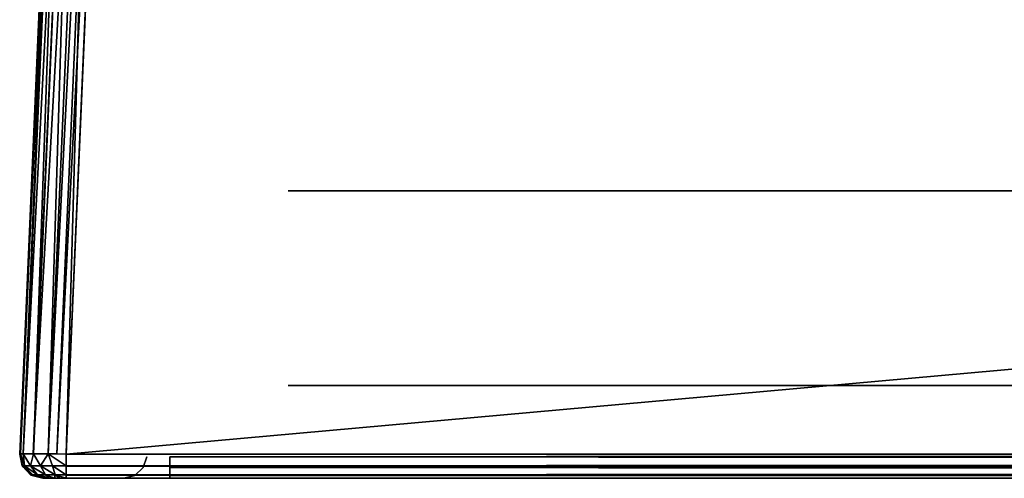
# Model space of a CAD drawing. Header units: millimetres. Extents: x -141 to 250, y -45 to 55.
# Tile 1 of 170: x -141 to -120, y -1 to 9. Entities that reach past the tile are written whole.
import ezdxf

# ---------------------------------------------------------------- set-up
doc = ezdxf.new("R2010")
doc.units = ezdxf.units.MM
doc.header["$LTSCALE"] = 52.148148
for name, color, linetype in [('143', 7, 'CONTINUOUS'), ('146', 7, 'CONTINUOUS'), ('147', 7, 'CONTINUOUS'), ('148', 7, 'CONTINUOUS'), ('187', 7, 'CONTINUOUS'), ('188', 7, 'CONTINUOUS'), ('189', 7, 'CONTINUOUS'), ('190', 7, 'CONTINUOUS'), ('191', 7, 'CONTINUOUS'), ('192', 7, 'CONTINUOUS'), ('193', 7, 'CONTINUOUS'), ('194', 7, 'CONTINUOUS'), ('195', 7, 'CONTINUOUS'), ('817', 7, 'CONTINUOUS'), ('818', 7, 'CONTINUOUS')]:
    doc.layers.add(name, color=color, linetype=linetype)

msp = doc.modelspace()

# ---------------------------------------------------------------- linework, layer by layer
at = {"layer": '143', "linetype": 'Continuous'}
for points in [[(-138.23, -1, -138.771), (-138.553, -1, -138.557), (-140.591, -1, -140.091), (-138.23, -1, -138.771)], [(-138.553, -1, -138.557), (-138.769, -1, -138.235), (-140.591, -1, -140.091), (-138.553, -1, -138.557)], [(140.211, -1, 140.221), (-140.591, -1, 140.091), (140.228, -1, 140.091), (140.211, -1, 140.221)], [(-138.769, -1, -138.235), (-138.847, -1, -137.849), (-140.591, -1, -140.091), (-138.769, -1, -138.235)], [(-140.591, -1, -140.091), (-138.847, -1, 137.849), (-140.591, -1, 140.091), (-140.591, -1, -140.091)], [(-138.847, -1, -137.849), (-138.847, -1, 137.849), (-140.591, -1, -140.091), (-138.847, -1, -137.849)], [(-140.573, -1, 140.222), (-140.591, -1, 140.091), (140.211, -1, 140.221), (-140.573, -1, 140.222)], [(-140.524, -1, -140.341), (140.228, -1, -140.091), (-140.591, -1, -140.091), (-140.524, -1, -140.341)], [(-138.847, -1, 137.849), (-138.771, -1, 138.23), (-140.591, -1, 140.091), (-138.847, -1, 137.849)], [(137.849, -1, -138.847), (-137.849, -1, -138.847), (-140.591, -1, -140.091), (137.849, -1, -138.847)], [(-137.849, -1, -138.847), (-138.23, -1, -138.771), (-140.591, -1, -140.091), (-137.849, -1, -138.847)], [(140.228, -1, -140.091), (137.849, -1, -138.847), (-140.591, -1, -140.091), (140.228, -1, -140.091)], [(-138.771, -1, 138.23), (-138.557, -1, 138.553), (-140.591, -1, 140.091), (-138.771, -1, 138.23)], [(-138.557, -1, 138.553), (-138.235, -1, 138.769), (-140.591, -1, 140.091), (-138.557, -1, 138.553)], [(-140.591, -1, 140.091), (-137.849, -1, 138.847), (140.228, -1, 140.091), (-140.591, -1, 140.091)], [(-138.235, -1, 138.769), (-137.849, -1, 138.847), (-140.591, -1, 140.091), (-138.235, -1, 138.769)], [(140.162, -1, 140.341), (-140.573, -1, 140.222), (140.211, -1, 140.221), (140.162, -1, 140.341)], [(-140.523, -1, 140.342), (-140.573, -1, 140.222), (140.162, -1, 140.341), (-140.523, -1, 140.342)], [(-140.342, -1, -140.523), (140.161, -1, -140.342), (-140.524, -1, -140.341), (-140.342, -1, -140.523)], [(140.161, -1, -140.342), (140.211, -1, -140.222), (-140.524, -1, -140.341), (140.161, -1, -140.342)], [(140.211, -1, -140.222), (140.228, -1, -140.091), (-140.524, -1, -140.341), (140.211, -1, -140.222)], [(-140.444, -1, 140.445), (-140.523, -1, 140.342), (140.083, -1, 140.444), (-140.444, -1, 140.445)], [(140.083, -1, 140.444), (-140.523, -1, 140.342), (140.162, -1, 140.341), (140.083, -1, 140.444)], [(139.98, -1, 140.523), (-140.444, -1, 140.445), (140.083, -1, 140.444), (139.98, -1, 140.523)], [(-140.341, -1, 140.524), (-140.444, -1, 140.445), (139.98, -1, 140.523), (-140.341, -1, 140.524)], [(139.978, -1, -140.524), (140.082, -1, -140.445), (-140.342, -1, -140.523), (139.978, -1, -140.524)], [(140.082, -1, -140.445), (140.161, -1, -140.342), (-140.342, -1, -140.523), (140.082, -1, -140.445)], [(-140.091, -1, -140.591), (139.978, -1, -140.524), (-140.342, -1, -140.523), (-140.091, -1, -140.591)], [(139.86, -1, 140.573), (-140.341, -1, 140.524), (139.98, -1, 140.523), (139.86, -1, 140.573)], [(-140.221, -1, 140.574), (-140.341, -1, 140.524), (139.86, -1, 140.573), (-140.221, -1, 140.574)], [(139.729, -1, 140.591), (-140.221, -1, 140.574), (139.86, -1, 140.573), (139.729, -1, 140.591)], [(-140.091, -1, 140.591), (-140.221, -1, 140.574), (139.729, -1, 140.591), (-140.091, -1, 140.591)], [(139.729, -1, -140.591), (139.858, -1, -140.574), (-140.091, -1, -140.591), (139.729, -1, -140.591)], [(139.858, -1, -140.574), (139.978, -1, -140.524), (-140.091, -1, -140.591), (139.858, -1, -140.574)], [(-137.849, -1, 138.847), (137.849, -1, 138.847), (140.228, -1, 140.091), (-137.849, -1, 138.847)]]:
    msp.add_3dface(points, dxfattribs=at)
at = {"layer": '146', "linetype": 'Continuous'}
for points in [[(-139.999, 24.522, -139), (-141.09, -0.478, 140.091), (-139.999, 24.522, 139), (-139.999, 24.522, -139)], [(-141.09, -0.478, -140.091), (-141.09, -0.478, 140.091), (-139.999, 24.522, -139), (-141.09, -0.478, -140.091)]]:
    msp.add_3dface(points, dxfattribs=at)
at = {"layer": '147', "linetype": 'Continuous'}
for points in [[(-140.091, -0.478, 141.09), (139.729, -0.478, 141.09), (-139, 24.522, 139.999), (-140.091, -0.478, 141.09)], [(-139, 24.522, 139.999), (139.729, -0.478, 141.09), (138.637, 24.522, 139.999), (-139, 24.522, 139.999)]]:
    msp.add_3dface(points, dxfattribs=at)
at = {"layer": '148', "linetype": 'Continuous'}
for points in [[(139.729, -0.478, -141.09), (-140.091, -0.478, -141.09), (138.637, 24.522, -139.999), (139.729, -0.478, -141.09)], [(138.637, 24.522, -139.999), (-140.091, -0.478, -141.09), (-139, 24.522, -139.999), (138.637, 24.522, -139.999)]]:
    msp.add_3dface(points, dxfattribs=at)
at = {"layer": '187', "linetype": 'Continuous'}
for points in [[(-139.999, 24.522, 139), (-141.09, -0.478, 140.091), (-141.07, -0.474, 140.289), (-139.999, 24.522, 139)], [(-141.07, -0.474, 140.289), (-141.013, -0.471, 140.476), (-139.979, 24.526, 139.198), (-141.07, -0.474, 140.289)], [(-139.999, 24.522, 139), (-141.07, -0.474, 140.289), (-139.979, 24.526, 139.198), (-139.999, 24.522, 139)], [(-139.979, 24.526, 139.198), (-141.013, -0.471, 140.476), (-139.921, 24.529, 139.385), (-139.979, 24.526, 139.198)], [(-141.013, -0.471, 140.476), (-140.796, -0.469, 140.798), (-139.921, 24.529, 139.385), (-141.013, -0.471, 140.476)], [(-139.921, 24.529, 139.385), (-140.796, -0.469, 140.798), (-139.705, 24.531, 139.707), (-139.921, 24.529, 139.385)], [(-140.796, -0.469, 140.798), (-140.473, -0.472, 141.014), (-139.705, 24.531, 139.707), (-140.796, -0.469, 140.798)], [(-139.705, 24.531, 139.707), (-140.473, -0.472, 141.014), (-139.381, 24.528, 139.923), (-139.705, 24.531, 139.707)], [(-140.473, -0.472, 141.014), (-140.091, -0.478, 141.09), (-139.381, 24.528, 139.923), (-140.473, -0.472, 141.014)], [(-140.091, -0.478, 141.09), (-139, 24.522, 139.999), (-139.381, 24.528, 139.923), (-140.091, -0.478, 141.09)]]:
    msp.add_3dface(points, dxfattribs=at)
at = {"layer": '188', "linetype": 'Continuous'}
for points in [[(-141.014, -0.472, -140.473), (-141.09, -0.478, -140.091), (-139.923, 24.528, -139.381), (-141.014, -0.472, -140.473)], [(-141.09, -0.478, -140.091), (-139.999, 24.522, -139), (-139.923, 24.528, -139.381), (-141.09, -0.478, -140.091)], [(-139.707, 24.531, -139.705), (-141.014, -0.472, -140.473), (-139.923, 24.528, -139.381), (-139.707, 24.531, -139.705)], [(-140.798, -0.469, -140.796), (-141.014, -0.472, -140.473), (-139.707, 24.531, -139.705), (-140.798, -0.469, -140.796)], [(-139.385, 24.529, -139.921), (-140.798, -0.469, -140.796), (-139.707, 24.531, -139.705), (-139.385, 24.529, -139.921)], [(-140.476, -0.471, -141.013), (-140.798, -0.469, -140.796), (-139.385, 24.529, -139.921), (-140.476, -0.471, -141.013)], [(-139.198, 24.526, -139.979), (-140.476, -0.471, -141.013), (-139.385, 24.529, -139.921), (-139.198, 24.526, -139.979)], [(-140.289, -0.474, -141.07), (-140.476, -0.471, -141.013), (-139.198, 24.526, -139.979), (-140.289, -0.474, -141.07)], [(-139, 24.522, -139.999), (-140.289, -0.474, -141.07), (-139.198, 24.526, -139.979), (-139, 24.522, -139.999)], [(-139, 24.522, -139.999), (-140.091, -0.478, -141.09), (-140.289, -0.474, -141.07), (-139, 24.522, -139.999)]]:
    msp.add_3dface(points, dxfattribs=at)
at = {"layer": '189', "linetype": 'Continuous'}
for points in [[(-137.849, -0.535, -138.348), (-137.849, -0.77, -138.426), (137.849, -0.535, -138.348), (-137.849, -0.535, -138.348)], [(137.849, -0.535, -138.348), (-137.849, -0.77, -138.426), (137.849, -0.77, -138.426), (137.849, -0.535, -138.348)], [(-137.849, -0.77, -138.426), (-137.849, -0.939, -138.607), (137.849, -0.77, -138.426), (-137.849, -0.77, -138.426)], [(137.849, -0.77, -138.426), (-137.849, -0.939, -138.607), (137.849, -0.939, -138.607), (137.849, -0.77, -138.426)], [(-137.849, -1, -138.847), (137.849, -1, -138.847), (137.849, -0.939, -138.607), (-137.849, -1, -138.847)], [(-137.849, -0.939, -138.607), (-137.849, -1, -138.847), (137.849, -0.939, -138.607), (-137.849, -0.939, -138.607)]]:
    msp.add_3dface(points, dxfattribs=at)
at = {"layer": '190', "linetype": 'Continuous'}
for points in [[(137.849, -0.535, 138.348), (137.849, -0.77, 138.426), (-137.849, -0.535, 138.348), (137.849, -0.535, 138.348)], [(-137.849, -0.535, 138.348), (137.849, -0.77, 138.426), (-137.849, -0.77, 138.426), (-137.849, -0.535, 138.348)], [(137.849, -0.77, 138.426), (137.849, -0.939, 138.607), (-137.849, -0.77, 138.426), (137.849, -0.77, 138.426)], [(-137.849, -0.77, 138.426), (137.849, -0.939, 138.607), (-137.849, -0.939, 138.607), (-137.849, -0.77, 138.426)], [(137.849, -0.939, 138.607), (137.849, -1, 138.847), (-137.849, -0.939, 138.607), (137.849, -0.939, 138.607)], [(137.849, -1, 138.847), (-137.849, -1, 138.847), (-137.849, -0.939, 138.607), (137.849, -1, 138.847)]]:
    msp.add_3dface(points, dxfattribs=at)
at = {"layer": '191', "linetype": 'Continuous'}
for points in [[(-138.348, -0.535, -137.849), (-138.426, -0.77, 137.849), (-138.426, -0.77, -137.849), (-138.348, -0.535, -137.849)], [(-138.348, -0.535, 137.849), (-138.426, -0.77, 137.849), (-138.348, -0.535, -137.849), (-138.348, -0.535, 137.849)], [(-138.426, -0.77, -137.849), (-138.607, -0.939, 137.849), (-138.607, -0.939, -137.849), (-138.426, -0.77, -137.849)], [(-138.426, -0.77, 137.849), (-138.607, -0.939, 137.849), (-138.426, -0.77, -137.849), (-138.426, -0.77, 137.849)], [(-138.607, -0.939, 137.849), (-138.847, -1, 137.849), (-138.607, -0.939, -137.849), (-138.607, -0.939, 137.849)], [(-138.847, -1, 137.849), (-138.847, -1, -137.849), (-138.607, -0.939, -137.849), (-138.847, -1, 137.849)]]:
    msp.add_3dface(points, dxfattribs=at)
at = {"layer": '192', "linetype": 'Continuous'}
for points in [[(139.729, -0.737, -141.031), (-140.091, -0.478, -141.09), (139.729, -0.732, -141.034), (139.729, -0.737, -141.031)], [(-140.091, -0.478, -141.09), (139.729, -0.737, -141.031), (-140.091, -0.737, -141.031), (-140.091, -0.478, -141.09)], [(-140.091, -0.478, -141.09), (139.729, -0.478, -141.09), (139.729, -0.732, -141.034), (-140.091, -0.478, -141.09)], [(139.729, -0.928, -140.85), (139.729, -0.929, -140.847), (-140.091, -0.737, -141.031), (139.729, -0.928, -140.85)], [(-140.091, -0.737, -141.031), (139.729, -0.929, -140.847), (-140.091, -0.929, -140.847), (-140.091, -0.737, -141.031)], [(139.729, -0.737, -141.031), (139.729, -0.928, -140.85), (-140.091, -0.737, -141.031), (139.729, -0.737, -141.031)], [(139.729, -0.929, -140.847), (139.729, -1, -140.591), (-140.091, -0.929, -140.847), (139.729, -0.929, -140.847)], [(139.729, -1, -140.591), (-140.091, -1, -140.591), (-140.091, -0.929, -140.847), (139.729, -1, -140.591)]]:
    msp.add_3dface(points, dxfattribs=at)
at = {"layer": '193', "linetype": 'Continuous'}
for points in [[(-141.09, -0.478, 140.091), (-141.09, -0.478, -140.091), (-141.031, -0.737, -140.091), (-141.09, -0.478, 140.091)], [(-141.09, -0.478, 140.091), (-141.031, -0.737, -140.091), (-141.034, -0.732, 140.091), (-141.09, -0.478, 140.091)], [(-141.034, -0.732, 140.091), (-141.031, -0.737, -140.091), (-141.031, -0.737, 140.091), (-141.034, -0.732, 140.091)], [(-141.031, -0.737, 140.091), (-140.847, -0.929, -140.091), (-140.85, -0.928, 140.091), (-141.031, -0.737, 140.091)], [(-141.031, -0.737, -140.091), (-140.847, -0.929, -140.091), (-141.031, -0.737, 140.091), (-141.031, -0.737, -140.091)], [(-140.85, -0.928, 140.091), (-140.847, -0.929, -140.091), (-140.847, -0.929, 140.091), (-140.85, -0.928, 140.091)], [(-140.847, -0.929, -140.091), (-140.591, -1, -140.091), (-140.847, -0.929, 140.091), (-140.847, -0.929, -140.091)], [(-140.591, -1, -140.091), (-140.591, -1, 140.091), (-140.847, -0.929, 140.091), (-140.591, -1, -140.091)]]:
    msp.add_3dface(points, dxfattribs=at)
at = {"layer": '194', "linetype": 'Continuous'}
for points in [[(-141.07, -0.474, 140.289), (-141.09, -0.478, 140.091), (-140.988, -0.732, 140.382), (-141.07, -0.474, 140.289)], [(-141.09, -0.478, 140.091), (-141.034, -0.732, 140.091), (-140.988, -0.732, 140.382), (-141.09, -0.478, 140.091)], [(-141.013, -0.471, 140.476), (-141.07, -0.474, 140.289), (-140.988, -0.732, 140.382), (-141.013, -0.471, 140.476)], [(-140.796, -0.469, 140.798), (-141.013, -0.471, 140.476), (-140.854, -0.732, 140.645), (-140.796, -0.469, 140.798)], [(-141.013, -0.471, 140.476), (-140.988, -0.732, 140.382), (-140.854, -0.732, 140.645), (-141.013, -0.471, 140.476)], [(-140.796, -0.469, 140.798), (-140.854, -0.732, 140.645), (-140.645, -0.732, 140.854), (-140.796, -0.469, 140.798)], [(-140.473, -0.472, 141.014), (-140.796, -0.469, 140.798), (-140.645, -0.732, 140.854), (-140.473, -0.472, 141.014)], [(-140.473, -0.472, 141.014), (-140.645, -0.732, 140.854), (-140.382, -0.732, 140.988), (-140.473, -0.472, 141.014)], [(-140.091, -0.478, 141.09), (-140.473, -0.472, 141.014), (-140.091, -0.732, 141.034), (-140.091, -0.478, 141.09)], [(-140.473, -0.472, 141.014), (-140.382, -0.732, 140.988), (-140.091, -0.732, 141.034), (-140.473, -0.472, 141.014)], [(-141.034, -0.732, 140.091), (-140.813, -0.928, 140.326), (-140.988, -0.732, 140.382), (-141.034, -0.732, 140.091)], [(-141.034, -0.732, 140.091), (-141.031, -0.737, 140.091), (-140.813, -0.928, 140.326), (-141.034, -0.732, 140.091)], [(-141.031, -0.737, 140.091), (-140.85, -0.928, 140.091), (-140.813, -0.928, 140.326), (-141.031, -0.737, 140.091)], [(-140.813, -0.928, 140.326), (-140.705, -0.928, 140.537), (-140.988, -0.732, 140.382), (-140.813, -0.928, 140.326)], [(-140.988, -0.732, 140.382), (-140.705, -0.928, 140.537), (-140.854, -0.732, 140.645), (-140.988, -0.732, 140.382)], [(-140.705, -0.928, 140.537), (-140.537, -0.928, 140.705), (-140.854, -0.732, 140.645), (-140.705, -0.928, 140.537)], [(-140.854, -0.732, 140.645), (-140.537, -0.928, 140.705), (-140.645, -0.732, 140.854), (-140.854, -0.732, 140.645)], [(-140.537, -0.928, 140.705), (-140.326, -0.928, 140.813), (-140.645, -0.732, 140.854), (-140.537, -0.928, 140.705)], [(-140.645, -0.732, 140.854), (-140.326, -0.928, 140.813), (-140.382, -0.732, 140.988), (-140.645, -0.732, 140.854)], [(-140.091, -0.732, 141.034), (-140.382, -0.732, 140.988), (-140.091, -0.737, 141.031), (-140.091, -0.732, 141.034)], [(-140.326, -0.928, 140.813), (-140.091, -0.928, 140.85), (-140.382, -0.732, 140.988), (-140.326, -0.928, 140.813)], [(-140.382, -0.732, 140.988), (-140.091, -0.928, 140.85), (-140.091, -0.737, 141.031), (-140.382, -0.732, 140.988)], [(-140.573, -1, 140.222), (-140.85, -0.928, 140.091), (-140.847, -0.929, 140.091), (-140.573, -1, 140.222)], [(-140.85, -0.928, 140.091), (-140.573, -1, 140.222), (-140.813, -0.928, 140.326), (-140.85, -0.928, 140.091)], [(-140.591, -1, 140.091), (-140.573, -1, 140.222), (-140.847, -0.929, 140.091), (-140.591, -1, 140.091)], [(-140.573, -1, 140.222), (-140.523, -1, 140.342), (-140.813, -0.928, 140.326), (-140.573, -1, 140.222)], [(-140.813, -0.928, 140.326), (-140.523, -1, 140.342), (-140.705, -0.928, 140.537), (-140.813, -0.928, 140.326)], [(-140.523, -1, 140.342), (-140.444, -1, 140.445), (-140.705, -0.928, 140.537), (-140.523, -1, 140.342)], [(-140.705, -0.928, 140.537), (-140.444, -1, 140.445), (-140.537, -0.928, 140.705), (-140.705, -0.928, 140.537)], [(-140.444, -1, 140.445), (-140.341, -1, 140.524), (-140.537, -0.928, 140.705), (-140.444, -1, 140.445)], [(-140.537, -0.928, 140.705), (-140.341, -1, 140.524), (-140.326, -0.928, 140.813), (-140.537, -0.928, 140.705)], [(-140.341, -1, 140.524), (-140.221, -1, 140.574), (-140.326, -0.928, 140.813), (-140.341, -1, 140.524)], [(-140.221, -1, 140.574), (-140.091, -1, 140.591), (-140.326, -0.928, 140.813), (-140.221, -1, 140.574)], [(-140.326, -0.928, 140.813), (-140.091, -1, 140.591), (-140.091, -0.929, 140.847), (-140.326, -0.928, 140.813)], [(-140.091, -0.928, 140.85), (-140.326, -0.928, 140.813), (-140.091, -0.929, 140.847), (-140.091, -0.928, 140.85)]]:
    msp.add_3dface(points, dxfattribs=at)
at = {"layer": '195', "linetype": 'Continuous'}
for points in [[(139.729, -0.478, 141.09), (-140.091, -0.478, 141.09), (-140.091, -0.732, 141.034), (139.729, -0.478, 141.09)], [(139.729, -0.478, 141.09), (-140.091, -0.732, 141.034), (139.729, -0.732, 141.034), (139.729, -0.478, 141.09)], [(139.729, -0.732, 141.034), (-140.091, -0.737, 141.031), (139.729, -0.737, 141.031), (139.729, -0.732, 141.034)], [(-140.091, -0.732, 141.034), (-140.091, -0.737, 141.031), (139.729, -0.732, 141.034), (-140.091, -0.732, 141.034)], [(139.729, -0.737, 141.031), (-140.091, -0.928, 140.85), (139.729, -0.928, 140.85), (139.729, -0.737, 141.031)], [(-140.091, -0.737, 141.031), (-140.091, -0.928, 140.85), (139.729, -0.737, 141.031), (-140.091, -0.737, 141.031)], [(139.729, -0.928, 140.85), (-140.091, -0.929, 140.847), (139.729, -0.929, 140.847), (139.729, -0.928, 140.85)], [(-140.091, -0.928, 140.85), (-140.091, -0.929, 140.847), (139.729, -0.928, 140.85), (-140.091, -0.928, 140.85)], [(-140.091, -0.929, 140.847), (-140.091, -1, 140.591), (139.729, -0.929, 140.847), (-140.091, -0.929, 140.847)], [(-140.091, -1, 140.591), (139.729, -1, 140.591), (139.729, -0.929, 140.847), (-140.091, -1, 140.591)]]:
    msp.add_3dface(points, dxfattribs=at)
at = {"layer": '817', "color": 250, "linetype": 'Continuous', "true_color": 0x1c1c1c}
for points in [[(135.3, 1, 135.3), (-135.3, 1, -135.3), (135.3, 1, -135.3), (135.3, 1, 135.3)], [(-135.3, 1, 135.3), (-135.3, 1, -135.3), (135.3, 1, 135.3), (-135.3, 1, 135.3)]]:
    msp.add_3dface(points, dxfattribs=at)
at = {"layer": '818', "color": 18, "linetype": 'Continuous', "true_color": 0x000000}
for points in [[(-135.3, 5.2, 135.3), (-112.8, 5.2, 112.8), (-135.3, 5.2, -135.3), (-135.3, 5.2, 135.3)], [(135.3, 5.2, 135.3), (-112.8, 5.2, 112.8), (-135.3, 5.2, 135.3), (135.3, 5.2, 135.3)], [(-112.8, 5.2, -42.8), (-112.8, 5.2, -112.8), (-135.3, 5.2, -135.3), (-112.8, 5.2, -42.8)], [(-112.8, 5.2, -112.8), (112.8, 5.2, -112.8), (-135.3, 5.2, -135.3), (-112.8, 5.2, -112.8)], [(-112.8, 5.2, 42.8), (-112.8, 5.2, -42.8), (-135.3, 5.2, -135.3), (-112.8, 5.2, 42.8)], [(112.8, 5.2, -112.8), (135.3, 5.2, -135.3), (-135.3, 5.2, -135.3), (112.8, 5.2, -112.8)], [(-112.8, 5.2, 112.8), (-112.8, 5.2, 42.8), (-135.3, 5.2, -135.3), (-112.8, 5.2, 112.8)]]:
    msp.add_3dface(points, dxfattribs=at)

doc.saveas('drawing.dxf')
